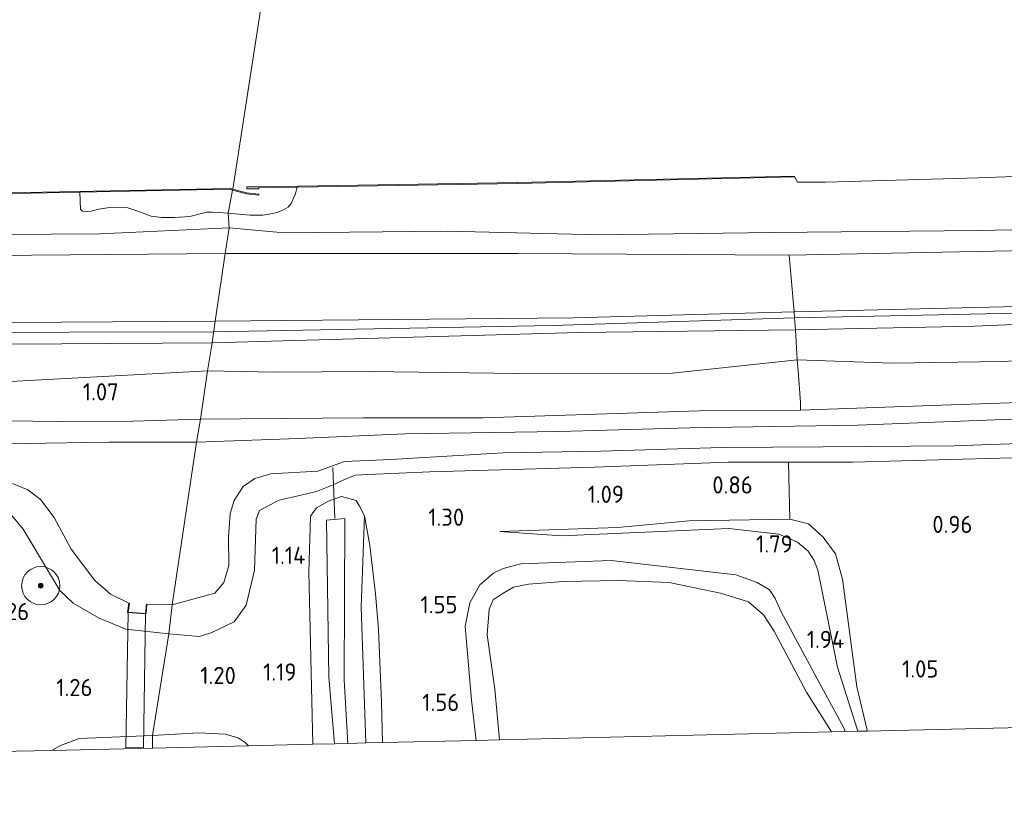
# Model space of a CAD drawing. Extents: x 126429 to 133038, y 413091 to 414846.
# Tile 206 of 256: x 130891 to 130994, y 413091 to 413173. Entities that reach past the tile are written whole.
import ezdxf
from ezdxf.enums import TextEntityAlignment as Align
from ezdxf.lldxf.tags import DXFTag

# ---------------------------------------------------------------- set-up
doc = ezdxf.new("R2010")
doc.units = 0
for name, color, linetype, lineweight in [('B-ME-GR-BOOM-S', 90, 'Continuous', 25), ('B-ME-GR-GRAS-GV', 60, 'Continuous', 13), ('B-ME-GR-MOERAS-GV', 120, 'Continuous', 13), ('B-ME-GW-OPHOGING_KRUIN-G', 90, 'Continuous', 18), ('B-ME-GW-TALUD_KRUIN-G', 90, 'Continuous', 18), ('B-ME-GW-TALUD_TEEN-G', 90, 'Continuous', 18), ('B-ME-IE-TERREINAFSCHEIDING_DOORGANG-G', 210, 'Continuous', 18), ('B-ME-IE-TERREINAFSCHEIDING_KUNSTMATIG_HEKWERK-G', 20, 'IE-TERREINAFSCHEIDING-KUNSTMATIG', 18), ('B-ME-IE-TERREINAFSCHEIDING_KUNSTMATIG_MUUR-GV', 90, 'Continuous', 18), ('B-ME-KG-GRENS_OPNAME-G', 210, 'KG-OPNAME', 18), ('B-ME-KW-KUNSTWERK_DUIKER-G', 170, 'Continuous', 18), ('B-ME-KW-KUNSTWERK_DUIKER-GV', 170, 'Continuous', 18), ('B-ME-OB-BESCHOEIING-GV', 7, 'Continuous', 18), ('B-ME-OB-OEVERVOORZIENING-G', 7, 'Continuous', 18), ('B-ME-OG-HOOGTEPUNT-S', 7, 'Continuous', 25), ('B-ME-OG-TERREIN-GV', 7, 'Continuous', 18), ('B-ME-OG-WATER_KANAAL-GV', 120, 'Continuous', 18), ('B-ME-OG-WATER_POEL-GV', 7, 'Continuous', 18), ('B-ME-OG-WATER_SLOOT-G', 120, 'Continuous', 18), ('B-ME-OG-WATER_SLOOT-GV', 120, 'Continuous', 18)]:
    doc.layers.add(name, color=color, linetype=linetype, lineweight=lineweight)
doc.styles.add('NLCS-ISO-ANNOTATIVE-T18', font='NLCS-ISO.ttf', dxfattribs={"height": 1.8})
doc.styles.get("Standard").update_dxf_attribs({"font": 'arial.ttf'})
doc.linetypes.add('IE-TERREINAFSCHEIDING-KUNSTMATIG', pattern='A,4,[82,NLCS.SHX,S=0.75,R=90,X=0,Y=0],4,-2', length=10)
tags = doc.linetypes.add('KG-OPNAME', pattern='A,5.5,-2,["O",Standard,S=1.8,R=0,X=-0.5,Y=-0.9],-2,5.5,-2,[5,NLCS.SHX,S=0.75,R=0,X=0,Y=0],-2', length=19).pattern_tags.tags
tags[6] = DXFTag(74, 10)

# ---------------------------------------------------------------- blocks, each defined once
blk = doc.blocks.new('SAL-HOOGTELABEL-SO')
at = {"color": 0, "linetype": 'ByBlock', "lineweight": -2, "style": 'NLCS-ISO-ANNOTATIVE-T18'}
blk.add_attdef('HOOGTE', text='', height=1.8, dxfattribs=at).set_placement((2.79, 0), align=Align.RIGHT)
blk = doc.blocks.new('SGR-BOOM_01-SO')
at = {"linetype": 'ByBlock', "lineweight": 18}
h = blk.add_hatch(color=0, dxfattribs=at)
h.dxf.hatch_style = 1
edge = h.paths.add_edge_path()
edge.add_arc((0, 0), 0.25, 0, 360)
at = {"color": 0, "linetype": 'ByBlock', "lineweight": 18}
for radius in [2, 0.25]:
    blk.add_circle((0, 0), radius, dxfattribs=at)

msp = doc.modelspace()

# ---------------------------------------------------------------- linework, layer by layer
at = {"layer": 'B-ME-GR-GRAS-GV'}
for points in [[(131146.681, 413154.739, 1.364), (131122.558, 413153.716, 1.36), (131098.514, 413152.661, 1.361), (131074.47, 413151.606, 1.362), (131054.411, 413150.802, 1.362), (131034.352, 413149.998, 1.362), (131002.16, 413148.893, 1.362), (130971.877, 413148.313, 1.021), (130943.52, 413148.482, 1.211), (130912.907, 413148.481, 1.02), (130913.342, 413151.171, 0.7), (130919.071, 413150.646, 0.7), (130936.204, 413150.813, 0.7), (130951.982, 413150.441, 0.7), (130970.155, 413150.683, 0.7), (130991.682, 413150.895, 0.7), (131014.252, 413151.353, 0.7), (131039.673, 413152.418, 0.7), (131059.776, 413153.474, 0.7), (131081.77, 413154.306, 0.7), (131091.707, 413155.625, 0.7), (131114.481, 413156.508, 0.7), (131129.475, 413156.847, 0.7)], [(131131.009, 413147.896, 2.377), (131110.464, 413146.982, 2.431), (131089.463, 413146.163, 2.427), (131068.461, 413145.344, 2.422), (131031.986, 413143.949, 2.674), (130997.215, 413142.989, 2.371), (130972.386, 413142.377, 2.456), (130971.877, 413148.313, 1.021), (131002.16, 413148.893, 1.362), (131034.352, 413149.998, 1.362), (131054.411, 413150.802, 1.362), (131074.47, 413151.606, 1.362), (131098.514, 413152.661, 1.361), (131122.558, 413153.716, 1.36), (131146.681, 413154.739, 1.364)], [(130725.646, 413149.112, 0.983), (130751.01, 413148.705, 0.984), (130773.159, 413148.531, 0.986), (130795.308, 413148.357, 0.988), (130815.342, 413148.261, 1), (130825.767, 413148.211, 1.006), (130835.376, 413148.165, 1.012), (130872.389, 413148.154, 0.962), (130892.648, 413148.317, 1.141), (130912.907, 413148.481, 1.02), (130911.866, 413141.413, 2.348), (130890.425, 413141.278, 2.436), (130868.985, 413141.144, 2.524), (130846.459, 413141.19, 2.513), (130823.934, 413141.237, 2.502), (130785.679, 413141.018, 2.444), (130763.407, 413141.379, 2.433), (130741.135, 413141.741, 2.422)], [(131147.472, 413146.912, 2.211), (131112.313, 413145.211, 2.374), (131089.713, 413144.298, 2.389), (131067.113, 413143.384, 2.405), (131029.043, 413142.449, 2.614), (130991.246, 413140.909, 2.21), (130972.551, 413140.508, 2.394), (130972.4414, 413141.7492, 2.4352), (130972.386, 413142.377, 2.456), (130997.215, 413142.989, 2.371), (131031.986, 413143.949, 2.674), (131068.461, 413145.344, 2.422), (131089.463, 413146.163, 2.427), (131110.464, 413146.982, 2.431), (131131.009, 413147.896, 2.377)], [(131130.767, 413142.82, 1.267), (131112.711, 413141.984, 1.279), (131087.528, 413140.898, 1.242), (131070.203, 413140.278, 1.292), (131051.706, 413139.418, 1.142), (131034.704, 413138.997, 1.154), (131014.69, 413138.071, 1.192), (131004.955, 413137.718, 1.167), (130994.07, 413137.192, 1.2), (130982.632, 413137.016, 1.262), (130972.728, 413137.376, 1.212), (130972.551, 413140.508, 2.394), (130991.246, 413140.909, 2.21), (131029.043, 413142.449, 2.614), (131067.113, 413143.384, 2.405), (131089.713, 413144.298, 2.389), (131112.313, 413145.211, 2.374), (131147.472, 413146.912, 2.211)], [(131126.853, 413138.167, 1.051), (131109.746, 413137.418, 1.076), (131087.852, 413136.265, 1.089), (131070.44, 413135.68, 1.164), (131052.487, 413134.865, 0.951), (131032.608, 413134.17, 0.989), (131010.078, 413133.221, 0.789), (131003.025, 413133.171, 0.926), (130986.799, 413132.591, 0.889), (130973.07, 413132.106, 0.926), (130973.053, 413132.919, 0.926), (130972.803, 413136.248, 1.212), (130972.728, 413137.376, 1.212), (130982.632, 413137.016, 1.262), (130994.07, 413137.192, 1.2), (131004.955, 413137.718, 1.167), (131014.69, 413138.071, 1.192), (131034.704, 413138.997, 1.154), (131051.706, 413139.418, 1.142), (131070.203, 413140.278, 1.292), (131087.528, 413140.898, 1.242), (131112.711, 413141.984, 1.279), (131130.767, 413142.82, 1.267)], [(130741.135, 413141.741, 2.422), (130763.407, 413141.379, 2.433), (130785.679, 413141.018, 2.444), (130823.934, 413141.237, 2.502), (130846.459, 413141.19, 2.513), (130868.985, 413141.144, 2.524), (130890.425, 413141.278, 2.436), (130911.866, 413141.413, 2.348), (130911.534, 413139.157, 2.313), (130885.32, 413138.978, 2.432), (130859.107, 413138.799, 2.552), (130837.706, 413138.829, 2.559), (130816.305, 413138.86, 2.566), (130792.647, 413139.193, 2.567), (130768.989, 413139.527, 2.568), (130746.283, 413139.767, 2.576), (130723.577, 413140.007, 2.584)], [(130723.577, 413140.007, 2.584), (130746.283, 413139.767, 2.576), (130768.989, 413139.527, 2.568), (130792.647, 413139.193, 2.567), (130816.305, 413138.86, 2.566), (130837.706, 413138.829, 2.559), (130859.107, 413138.799, 2.552), (130885.32, 413138.978, 2.432), (130911.534, 413139.157, 2.313), (130911.061, 413136.218, 1.262), (130887.222, 413134.943, 0.787), (130862.88, 413135.067, 1.087), (130838.631, 413135.038, 1.053), (130813.896, 413135.255, 1.02), (130802.353, 413135.656, 1.17), (130784.885, 413135.781, 1.182), (130767.731, 413135.547, 1.082), (130753.117, 413135.968, 1.132), (130734.912, 413136.503, 1.17)], [(130887.222, 413134.943, 0.787), (130911.061, 413136.218, 1.262), (130910.317, 413131.159, 0.926), (130903.25, 413130.961, 0.789), (130895.432, 413130.912, 0.826), (130881.957, 413131.087, 0.851)], [(131005.954, 413131.493, -0.188), (130994.286, 413131.15, -0.188), (130979.041, 413130.532, -0.188), (130961.474, 413130.27, -0.188), (130947.842, 413129.889, -0.188), (130931.714, 413129.638, -0.188), (130920.534, 413129.162, -0.188), (130909.903, 413128.78, -0.188), (130910.317, 413131.159, 0.926), (130927.335, 413131.327, 0.764), (130939.888, 413131.302, 0.826), (130962.518, 413132.045, 0.901), (130973.07, 413132.106, 0.926), (130986.799, 413132.591, 0.889), (131003.025, 413133.171, 0.926)], [(130881.957, 413131.087, 0.851), (130895.432, 413130.912, 0.826), (130903.25, 413130.961, 0.789), (130910.317, 413131.159, 0.926), (130909.903, 413128.78, -0.188), (130900.739, 413128.763, -0.188), (130892.007, 413128.614, -0.188), (130875.426, 413128.656, -0.188)], [(131009.281, 413127.516, 0.989), (130978.547, 413126.671, 0.976), (130971.811, 413126.676, 0.905), (130965.492, 413126.681, 0.839), (130951.528, 413126.168, 0.939), (130934.299, 413125.672, 0.964), (130927.822, 413125.384, 0.891), (130926.511, 413125.326, 0.876), (130925.305, 413124.831, 0.814), (130924.201, 413124.3, 0.751), (130922.467, 413123.609, 0.739), (130920.692, 413123.18, 0.889), (130918.55, 413122.688, 0.814), (130917.342, 413122.079, 0.839), (130916.49, 413121.613, 0.864), (130916.134, 413120.706, 0.864), (130915.971, 413115.391, 0.951), (130915.104, 413111.718, 0.964), (130913.844, 413109.98, 1.064), (130911.521, 413108.864, 1.139), (130910.214, 413108.462, 1.101), (130907.023, 413108.74, 1.014), (130907.379, 413111.77, -0.188), (130911.814, 413112.968, -0.188), (130912.767, 413114.105, -0.188), (130913.297, 413115.889, -0.188), (130913.263, 413118.845, -0.188), (130913.439, 413121.307, -0.188), (130913.859, 413122.67, -0.188), (130914.806, 413124.116, -0.188), (130916.007, 413124.976, -0.188), (130917.68, 413125.441, -0.188), (130922.603, 413125.74, -0.188), (130925.369, 413126.759, -0.188), (130930.223, 413126.968, -0.188), (130941.987, 413127.641, -0.188), (130952.204, 413127.824, -0.188), (130964.82, 413128.198, -0.188), (130975.446, 413128.294, -0.188), (130989.13, 413128.389, -0.188), (130997.842, 413128.698, -0.188)], [(130890.664, 413124.458, -0.188), (130892.286, 413123.794, -0.188), (130893.605, 413122.758, -0.188), (130895.013, 413120.887, -0.188), (130896.822, 413117.595, -0.188), (130899.281, 413114.304, -0.188), (130900.925, 413112.886, -0.188), (130902.838, 413111.92, -0.188), (130902.699, 413110.964, 0.376), (130904.636, 413110.82, 0.301), (130904.731, 413111.811, -0.188), (130907.379, 413111.77, -0.188), (130907.023, 413108.74, 1.014), (130902.523, 413109.21, 1.014), (130899.722, 413110.383, 1.026), (130897.03, 413111.92, 1.051), (130895.614, 413113.277, 1.101), (130894.658, 413114.913, 1.076), (130891.776, 413119.671, 1.089), (130890.6, 413121.116, 1.089)], [(130890.6, 413121.116, 1.089), (130891.776, 413119.671, 1.089), (130894.658, 413114.913, 1.076), (130895.614, 413113.277, 1.101), (130897.03, 413111.92, 1.051), (130899.722, 413110.383, 1.026), (130902.523, 413109.21, 1.014), (130907.023, 413108.74, 1.014), (130905.317, 413098.097, 1.126), (130897.654, 413097.782, 1.276), (130895.68, 413097.06, 1.264), (130894.785, 413096.548, 1.239), (130889.156, 413096.417, 1.236)]]:
    msp.add_polyline3d(points, dxfattribs=at)
for points in [[(130913.342, 413151.171, 0.7), (130912.907, 413148.481, 1.02), (130892.648, 413148.317, 1.141), (130872.389, 413148.154, 0.962), (130835.376, 413148.165, 1.012), (130825.767, 413148.211, 1.006), (130815.342, 413148.261, 1), (130818.621, 413149.92, 0.7), (130820.349, 413150.213, 0.7), (130828.729, 413150.447, 0.7), (130848.841, 413150.602, 0.7), (130872.409, 413149.926, 0.7), (130884.412, 413150.458, 0.7), (130899.831, 413150.537, 0.7)], [(130949.31, 413141.773, 2.371), (130911.866, 413141.413, 2.348), (130912.907, 413148.481, 1.02), (130943.52, 413148.482, 1.211), (130971.877, 413148.313, 1.021), (130972.386, 413142.377, 2.456)], [(130949.936, 413140.215, 2.277), (130911.534, 413139.157, 2.313), (130911.866, 413141.413, 2.348), (130949.31, 413141.773, 2.371), (130972.386, 413142.377, 2.456), (130972.4414, 413141.7492, 2.4352), (130972.551, 413140.508, 2.394)], [(130972.728, 413137.376, 1.212), (130959.675, 413135.97, 0.962), (130943.609, 413135.947, 1.012), (130927.917, 413136.157, 1.112), (130918.021, 413136.071, 1.1), (130911.061, 413136.218, 1.262), (130911.534, 413139.157, 2.313), (130949.936, 413140.215, 2.277), (130972.551, 413140.508, 2.394)], [(130972.803, 413136.248, 1.212), (130973.053, 413132.919, 0.926), (130973.07, 413132.106, 0.926), (130962.518, 413132.045, 0.901), (130939.888, 413131.302, 0.826), (130927.335, 413131.327, 0.764), (130910.317, 413131.159, 0.926), (130911.061, 413136.218, 1.262), (130918.021, 413136.071, 1.1), (130927.917, 413136.157, 1.112), (130943.609, 413135.947, 1.012), (130959.675, 413135.97, 0.962), (130972.728, 413137.376, 1.212)], [(130971.811, 413126.676, 0.905), (130971.95, 413120.726, 0.976), (130961.414, 413120.559, 1.064), (130953.94, 413119.854, 1.101), (130941.608, 413119.419, 1.251), (130948.083, 413118.964, 1.526), (130965.578, 413119.73, 1.814), (130970.807, 413119.157, 1.901), (130972.745, 413118.305, 1.914), (130973.872, 413117.375, 1.951), (130974.484, 413116.395, 1.889), (130974.891, 413115.373, 1.926), (130976.935, 413105.231, 2.001), (130979.044, 413098.547, 1.93), (130977.722, 413098.515, 1.939), (130977.59, 413098.921, 1.926), (130975.26, 413103.18, 1.939), (130971.057, 413111.04, 2.039), (130970.417, 413112.43, 1.976), (130969.815, 413113.33, 1.939), (130968.537, 413114.103, 1.839), (130966.313, 413114.902, 1.864), (130953.281, 413116.395, 1.651), (130943.826, 413116.04, 1.526), (130941.982, 413115.578, 1.539), (130940.947, 413115.081, 1.526), (130939.535, 413113.836, 1.489), (130938.502, 413111.981, 1.501), (130937.985, 413109.524, 1.589), (130938.663, 413101.81, 1.664), (130939.158, 413097.597, 1.62), (130929.37, 413097.364, 1.833), (130929.256, 413101.592, 1.864), (130928.953, 413109.231, 1.714), (130928.634, 413112.899, 1.276), (130928.016, 413117.953, 0.964), (130927.46, 413121.054, 1.064), (130926.94, 413122.078, 0.939), (130926.595, 413122.677, 0.889), (130925.061, 413123.1, 0.826), (130923.695, 413122.585, 0.739), (130922.44, 413121.897, 0.826), (130921.834, 413121.039, 0.914), (130921.663, 413115.211, 1.026), (130922.079, 413097.19, 1.063), (130915.333, 413097.03, 1.077), (130915.006, 413097.375, 1.101), (130914.26, 413097.866, 1.026), (130912.896, 413098.229, 0.976), (130910.103, 413098.387, 1.076), (130905.317, 413098.097, 1.126), (130907.023, 413108.74, 1.014), (130910.214, 413108.462, 1.101), (130911.521, 413108.864, 1.139), (130913.844, 413109.98, 1.064), (130915.104, 413111.718, 0.964), (130915.971, 413115.391, 0.951), (130916.134, 413120.706, 0.864), (130916.49, 413121.613, 0.864), (130917.342, 413122.079, 0.839), (130918.55, 413122.688, 0.814), (130920.692, 413123.18, 0.889), (130922.467, 413123.609, 0.739), (130924.201, 413124.3, 0.751), (130925.305, 413124.831, 0.814), (130926.511, 413125.326, 0.876), (130927.822, 413125.384, 0.891), (130934.299, 413125.672, 0.964), (130951.528, 413126.168, 0.939), (130965.492, 413126.681, 0.839)], [(130927.46, 413121.054, 1.064), (130927.125, 413111.517, 0.746), (130927.615, 413097.322, 0.794), (130925.742, 413097.278, -0.362), (130925.356, 413103.935, -0.362), (130925.436, 413120.789, -0.362), (130923.516, 413120.602, -0.362), (130923.751, 413104.211, -0.362), (130924.323, 413097.247, -0.362), (130922.079, 413097.19, 1.063), (130921.663, 413115.211, 1.026), (130921.834, 413121.039, 0.914), (130922.44, 413121.897, 0.826), (130923.695, 413122.585, 0.739), (130925.061, 413123.1, 0.826), (130926.595, 413122.677, 0.889), (130926.94, 413122.078, 0.939)], [(130929.37, 413097.364, 1.833), (130927.615, 413097.322, 0.794), (130927.125, 413111.517, 0.746), (130927.46, 413121.054, 1.064), (130928.016, 413117.953, 0.964), (130928.634, 413112.899, 1.276), (130928.953, 413109.231, 1.714), (130929.256, 413101.592, 1.864)], [(130973.882, 413120.239, 0.926), (130975.435, 413118.834, 0.989), (130976.721, 413117.102, 0.951), (130977.466, 413114.432, 0.951), (130978.968, 413103.179, 1.114), (130980.028, 413098.678, 1.164), (130980.045, 413098.571, 1.162), (130979.044, 413098.547, 1.93), (130976.935, 413105.231, 2.001), (130974.891, 413115.373, 1.926), (130974.484, 413116.395, 1.889), (130973.872, 413117.375, 1.951), (130972.745, 413118.305, 1.914), (130970.807, 413119.157, 1.901), (130965.578, 413119.73, 1.814), (130948.083, 413118.964, 1.526), (130941.608, 413119.419, 1.251), (130953.94, 413119.854, 1.101), (130961.414, 413120.559, 1.064), (130971.95, 413120.726, 0.976)], [(130966.313, 413114.902, 1.864), (130968.537, 413114.103, 1.839), (130969.815, 413113.33, 1.939), (130970.417, 413112.43, 1.976), (130971.057, 413111.04, 2.039), (130975.26, 413103.18, 1.939), (130977.59, 413098.921, 1.926), (130977.722, 413098.515, 1.939), (130976.289, 413098.481, 0.576), (130973.687, 413102.622, 0.576), (130970.306, 413109.009, 0.576), (130969.18, 413110.704, 0.576), (130967.615, 413112.075, 0.576), (130964.708, 413112.999, 0.576), (130959.316, 413114.087, 0.576), (130954.059, 413114.306, 0.576), (130948.248, 413114.203, 0.576), (130944.638, 413113.939, 0.576), (130943.07, 413113.61, 0.576), (130941.872, 413112.921, 0.576), (130940.937, 413112.274, 0.576), (130940.5, 413111.299, 0.576), (130940.31, 413108.632, 0.576), (130941.089, 413102.948, 0.576), (130941.581, 413097.655, 0.576), (130939.158, 413097.597, 1.62), (130938.663, 413101.81, 1.664), (130937.985, 413109.524, 1.589), (130938.502, 413111.981, 1.501), (130939.535, 413113.836, 1.489), (130940.947, 413115.081, 1.526), (130941.982, 413115.578, 1.539), (130943.826, 413116.04, 1.526), (130953.281, 413116.395, 1.651)], [(130915.333, 413097.03, 1.077), (130905.294, 413096.792, 0.818), (130905.317, 413098.097, 1.126), (130910.103, 413098.387, 1.076), (130912.896, 413098.229, 0.976), (130914.26, 413097.866, 1.026), (130915.006, 413097.375, 1.101)], [(130905.294, 413096.792, 0.818), (130894.785, 413096.548, 1.239), (130895.68, 413097.06, 1.264), (130897.654, 413097.782, 1.276), (130905.317, 413098.097, 1.126)]]:
    msp.add_polyline3d(points, close=True, dxfattribs=at)
at = {"layer": 'B-ME-GR-MOERAS-GV'}
for points in [[(131014.252, 413151.353, 0.7), (130991.682, 413150.895, 0.7), (130970.155, 413150.683, 0.7), (130951.982, 413150.441, 0.7), (130936.204, 413150.813, 0.7), (130919.071, 413150.646, 0.7), (130913.342, 413151.171, 0.7), (130913.2104, 413152.709, 0.7397), (130915.5156, 413152.4934, 0.7397), (130916.8591, 413152.5142, 0.7397), (130917.6762, 413152.6276, 0.7397), (130918.3578, 413152.766, 0.7397), (130919.0118, 413153.0409, 0.7397), (130919.4777, 413153.3493, 0.7397), (130919.7936, 413153.7057, 0.7397), (130920.0606, 413154.2744, 0.7397), (130920.241, 413154.6484, 0.7397), (130920.3305, 413155.0089, 0.7397), (130920.4274, 413155.4283, 0.7243), (130943.483, 413155.799, 0.703), (130969.654, 413156.424, 0.708), (130972.386, 413156.489, 0.724), (130972.383, 413156.589, 0.7), (130972.755, 413155.9297, 0.7), (130975.664, 413155.963, 0.7), (130991.683, 413156.386, 0.7), (131010.251, 413157.101, 0.7)], [(130865.196, 413154.255, 0.741), (130897.7131, 413154.8929, 0.7397), (130897.7791, 413153.1339, 0.7397), (130897.9789, 413152.919, 0.7397), (130898.2343, 413152.8539, 0.7397), (130898.8917, 413152.9023, 0.7397), (130899.7034, 413153.1365, 0.7397), (130900.8234, 413153.3123, 0.7397), (130902.7241, 413153.2625, 0.7397), (130903.6766, 413152.9433, 0.7397), (130905.168, 413152.3803, 0.7397), (130906.2903, 413152.2693, 0.7397), (130907.5953, 413152.2455, 0.7397), (130909.2122, 413152.3594, 0.7397), (130910.4177, 413152.6694, 0.7397), (130910.9938, 413152.8098, 0.7397), (130911.5824, 413152.8142, 0.7397), (130912.1929, 413152.7729, 0.7397), (130913.2104, 413152.709, 0.7397), (130913.342, 413151.171, 0.7), (130899.831, 413150.537, 0.7), (130884.412, 413150.458, 0.7)]]:
    msp.add_polyline3d(points, dxfattribs=at)
at = {"layer": 'B-ME-GW-OPHOGING_KRUIN-G'}
for points in [[(131282.041, 413155.093, 2.51), (131238.463, 413152.31, 2.329), (131213.871, 413150.909, 2.355), (131189.278, 413149.509, 2.381), (131146.405, 413147.704, 2.276), (131123.843, 413146.683, 2.359), (131101.281, 413145.662, 2.442), (131057.757, 413143.883, 2.57), (131014.097, 413142.64, 2.478), (130972.4414, 413141.7492, 2.4352), (130972.432, 413141.749, 2.466), (130947.129, 413140.953, 2.352), (130911.699, 413140.284, 2.363)], [(130538.366, 413146.176, 2.63), (130563.113, 413144.781, 2.462), (130604.326, 413143.82, 2.468), (130637.091, 413143.119, 2.472), (130667.783, 413142.273, 2.475), (130698.475, 413141.427, 2.478), (130722.477, 413141.13, 2.489), (130746.479, 413140.833, 2.5), (130774.503, 413140.53, 2.544), (130802.527, 413140.227, 2.588), (130826.859, 413140.191, 2.604), (130851.192, 413140.155, 2.62), (130881.445, 413140.22, 2.491), (130911.699, 413140.284, 2.363)]]:
    msp.add_polyline3d(points, dxfattribs=at)
at = {"layer": 'B-ME-GW-TALUD_KRUIN-G'}
for points in [[(130911.866, 413141.413, 2.348), (130949.31, 413141.773, 2.371), (130972.386, 413142.377, 2.456), (130997.215, 413142.989, 2.371), (131031.986, 413143.949, 2.674), (131068.461, 413145.344, 2.422), (131089.463, 413146.163, 2.427), (131110.464, 413146.982, 2.431), (131131.009, 413147.896, 2.377), (131151.554, 413148.811, 2.324), (131191.179, 413150.573, 2.393), (131212.026, 413151.841, 2.31), (131232.873, 413153.109, 2.227), (131257.538, 413154.704, 2.299), (131282.204, 413156.3, 2.37)], [(130911.534, 413139.157, 2.313), (130949.936, 413140.215, 2.277), (130972.551, 413140.508, 2.394), (130991.246, 413140.909, 2.21), (131029.043, 413142.449, 2.614), (131067.113, 413143.384, 2.405), (131089.713, 413144.298, 2.389), (131112.313, 413145.211, 2.374), (131147.472, 413146.912, 2.211), (131168.222, 413147.736, 2.271), (131188.972, 413148.56, 2.331), (131226.877, 413150.731, 2.313), (131254.387, 413152.376, 2.374), (131281.897, 413154.02, 2.435)], [(130538.428, 413147.124, 2.335), (130577.851, 413145.402, 2.488), (130604.312, 413145.071, 2.454), (130643.757, 413143.79, 2.42), (130668.018, 413143.139, 2.421), (130692.279, 413142.489, 2.422), (130716.707, 413142.115, 2.422), (130741.135, 413141.741, 2.422), (130763.407, 413141.379, 2.433), (130785.679, 413141.018, 2.444), (130823.934, 413141.237, 2.502), (130846.459, 413141.19, 2.513), (130868.985, 413141.144, 2.524), (130890.425, 413141.278, 2.436), (130911.866, 413141.413, 2.348)], [(130538.298, 413145.128, 2.37), (130558.358, 413144.33, 2.584), (130578.475, 413143.418, 2.561), (130604.343, 413142.342, 2.344), (130642.693, 413141.614, 2.41), (130663.048, 413141.088, 2.424), (130683.404, 413140.562, 2.438), (130703.49, 413140.284, 2.511), (130723.577, 413140.007, 2.584), (130746.283, 413139.767, 2.576), (130768.989, 413139.527, 2.568), (130792.647, 413139.193, 2.567), (130816.305, 413138.86, 2.566), (130837.706, 413138.829, 2.559), (130859.107, 413138.799, 2.552), (130885.32, 413138.978, 2.432), (130911.534, 413139.157, 2.313)], [(130920.692, 413123.18, 0.889), (130918.55, 413122.688, 0.814), (130917.342, 413122.079, 0.839), (130916.49, 413121.613, 0.864), (130916.134, 413120.706, 0.864), (130915.971, 413115.391, 0.951), (130915.104, 413111.718, 0.964), (130913.844, 413109.98, 1.064), (130911.521, 413108.864, 1.139), (130910.214, 413108.462, 1.101), (130907.023, 413108.74, 1.014)], [(130907.023, 413108.74, 1.014), (130902.523, 413109.21, 1.014), (130899.722, 413110.383, 1.026), (130897.03, 413111.92, 1.051), (130895.614, 413113.277, 1.101), (130894.658, 413114.913, 1.076), (130891.776, 413119.671, 1.089), (130890.6, 413121.116, 1.089), (130889.15, 413121.777, 1.101), (130886.258, 413122.199, 1.164), (130883.026, 413122.033, 1.114), (130881.041, 413121.333, 1.176), (130879.983, 413120.825, 1.126), (130879.094, 413120.142, 1.051), (130877.998, 413118.71, 1.001), (130871.289, 413110.701, 1.051)], [(130927.46, 413121.054, 1.064), (130928.016, 413117.953, 0.964), (130928.634, 413112.899, 1.276), (130928.953, 413109.231, 1.714), (130929.256, 413101.592, 1.864), (130929.37, 413097.364, 1.833)], [(130941.608, 413119.419, 1.251), (130948.083, 413118.964, 1.526), (130965.578, 413119.73, 1.814), (130970.807, 413119.157, 1.901), (130972.745, 413118.305, 1.914), (130973.872, 413117.375, 1.951), (130974.484, 413116.395, 1.889), (130974.891, 413115.373, 1.926), (130976.935, 413105.231, 2.001), (130979.044, 413098.547, 1.93)], [(130939.158, 413097.597, 1.62), (130938.663, 413101.81, 1.664), (130937.985, 413109.524, 1.589), (130938.502, 413111.981, 1.501), (130939.535, 413113.836, 1.489), (130940.947, 413115.081, 1.526), (130941.982, 413115.578, 1.539), (130943.826, 413116.04, 1.526), (130953.281, 413116.395, 1.651), (130966.313, 413114.902, 1.864), (130968.537, 413114.103, 1.839), (130969.815, 413113.33, 1.939), (130970.417, 413112.43, 1.976), (130971.057, 413111.04, 2.039), (130975.26, 413103.18, 1.939), (130977.59, 413098.921, 1.926), (130977.722, 413098.515, 1.939)]]:
    msp.add_polyline3d(points, dxfattribs=at)
at = {"layer": 'B-ME-GW-TALUD_TEEN-G'}
for points in [[(130913.342, 413151.171, 0.7), (130919.071, 413150.646, 0.7), (130936.204, 413150.813, 0.7), (130951.982, 413150.441, 0.7), (130970.155, 413150.683, 0.7), (130991.682, 413150.895, 0.7), (131014.252, 413151.353, 0.7), (131039.673, 413152.418, 0.7), (131059.776, 413153.474, 0.7), (131081.77, 413154.306, 0.7), (131091.707, 413155.625, 0.7), (131114.481, 413156.508, 0.7), (131129.475, 413156.847, 0.7), (131146.647, 413157.066, 0.7), (131162.801, 413158.325, 0.7), (131171.267, 413157.869, 0.7), (131173.84, 413158.142, 0.7), (131175.966, 413158.958, 0.7), (131185.958, 413159.502, 0.7), (131207.07, 413160.61, 0.7), (131211.693, 413161.402, 0.7), (131222.121, 413161.513, 0.7), (131252.261, 413162.235, 0.7), (131283.201, 413163.706, 0.7)], [(130913.342, 413151.171, 0.7), (130899.831, 413150.537, 0.7), (130884.412, 413150.458, 0.7), (130872.409, 413149.926, 0.7), (130848.841, 413150.602, 0.7), (130828.729, 413150.447, 0.7), (130820.349, 413150.213, 0.7), (130818.621, 413149.92, 0.7), (130815.342, 413148.261, 1)], [(131130.767, 413142.82, 1.267), (131112.711, 413141.984, 1.279), (131087.528, 413140.898, 1.242), (131070.203, 413140.278, 1.292), (131051.706, 413139.418, 1.142), (131034.704, 413138.997, 1.154), (131014.69, 413138.071, 1.192), (131004.955, 413137.718, 1.167), (130994.07, 413137.192, 1.2), (130982.632, 413137.016, 1.262), (130972.728, 413137.376, 1.212), (130959.675, 413135.97, 0.962), (130943.609, 413135.947, 1.012), (130927.917, 413136.157, 1.112), (130918.021, 413136.071, 1.1), (130911.061, 413136.218, 1.262)], [(130813.896, 413135.255, 1.02), (130838.631, 413135.038, 1.053), (130862.88, 413135.067, 1.087), (130887.222, 413134.943, 0.787), (130911.061, 413136.218, 1.262)], [(130980.045, 413098.571, 1.162), (130980.028, 413098.678, 1.164), (130978.968, 413103.179, 1.114), (130977.466, 413114.432, 0.951), (130976.721, 413117.102, 0.951), (130975.435, 413118.834, 0.989), (130973.882, 413120.239, 0.926), (130971.95, 413120.726, 0.976), (130961.414, 413120.559, 1.064), (130953.94, 413119.854, 1.101), (130941.608, 413119.419, 1.251)]]:
    msp.add_polyline3d(points, dxfattribs=at)
at = {"layer": 'B-ME-IE-TERREINAFSCHEIDING_DOORGANG-G'}
msp.add_polyline3d([(130973.053, 413132.919, 0.926), (130972.803, 413136.248, 1.212)], dxfattribs=at)
at = {"layer": 'B-ME-IE-TERREINAFSCHEIDING_KUNSTMATIG_HEKWERK-G'}
for points in [[(131282.763, 413160.455, 1.565), (131251.183, 413158.938, 1.565), (131213.527, 413157.64, 1.563), (131176.944, 413156.093, 1.509), (131175.966, 413158.958, 0.7), (131174.949, 413161.603, 0.7), (131171.861, 413161.566, 0.7), (131171.267, 413157.869, 0.7), (131170.805, 413155.762, 1.368), (131146.681, 413154.739, 1.364), (131122.558, 413153.716, 1.36), (131098.514, 413152.661, 1.361), (131074.47, 413151.606, 1.362), (131054.411, 413150.802, 1.362), (131034.352, 413149.998, 1.362), (131002.16, 413148.893, 1.362), (130971.877, 413148.313, 1.021), (130943.52, 413148.482, 1.211), (130912.907, 413148.481, 1.02)], [(130912.907, 413148.481, 1.02), (130892.648, 413148.317, 1.141), (130872.389, 413148.154, 0.962), (130835.376, 413148.165, 1.012), (130825.767, 413148.211, 1.006), (130815.342, 413148.261, 1)], [(130972.803, 413136.248, 1.212), (130972.728, 413137.376, 1.212), (130972.551, 413140.508, 2.394), (130972.4414, 413141.7492, 2.4352), (130972.386, 413142.377, 2.456), (130971.877, 413148.313, 1.021)], [(130973.07, 413132.106, 0.926), (130973.053, 413132.919, 0.926)]]:
    msp.add_polyline3d(points, dxfattribs=at)
at = {"layer": 'B-ME-IE-TERREINAFSCHEIDING_KUNSTMATIG_MUUR-GV'}
msp.add_polyline3d([(130902.756, 413111.01, -0.188), (130904.591, 413110.873, -0.188), (130904.681, 413111.816, -0.188), (130904.731, 413111.811, -0.188), (130904.636, 413110.82, 0.301), (130902.699, 413110.964, 0.376), (130902.838, 413111.92, -0.188), (130902.887, 413111.913, -0.188)], close=True, dxfattribs=at)
at = {"layer": 'B-ME-KG-GRENS_OPNAME-G'}
for points in [[(130905.294, 413096.792, 0.818), (130915.333, 413097.03, 1.077), (130922.079, 413097.19, 1.063), (130924.323, 413097.247, -0.362), (130925.742, 413097.278, -0.362), (130927.615, 413097.322, 0.794), (130929.37, 413097.364, 1.833), (130939.158, 413097.597, 1.62), (130941.581, 413097.655, 0.576), (130976.289, 413098.481, 0.576), (130977.722, 413098.515, 1.939), (130979.044, 413098.547, 1.93), (130980.045, 413098.571, 1.162), (130999.133, 413099.025, 0.932), (131060.675, 413100.49, 1.262), (131175.418, 413106.397, 1.207), (131177.149, 413106.482, 0.805), (131178.897, 413106.571, 0.062), (131180.322, 413106.644, 0.062), (131181.708, 413106.715, 0.922), (131184.181, 413106.842, 1.366), (131248.331, 413110.142, 1.412), (131276.18, 413111.574, 1.154)], [(130533.239, 413094.417, 1.587), (130533.836, 413094.395, 1.587), (130537.169, 413094.275, 0.749), (130638.611, 413090.597, 0.759), (130835.668, 413095.175, 1.049), (130841.629, 413095.313, 1.726), (130850.907, 413095.529, 1.551), (130854.632, 413095.615, 1.613), (130857.064, 413095.672, 1.499), (130859.149, 413095.707, 0.559), (130863.57, 413095.78, -0.087), (130875.468, 413096.092, 0.564), (130877.974, 413096.157, 1.761), (130879.416, 413096.191, 1.904), (130883.795, 413096.293, 1.965), (130886.712, 413096.36, 1.887), (130889.156, 413096.417, 1.236), (130894.785, 413096.548, 1.239), (130905.294, 413096.792, 0.818)]]:
    msp.add_polyline3d(points, dxfattribs=at)
at = {"layer": 'B-ME-KW-KUNSTWERK_DUIKER-G'}
msp.add_polyline3d([(130924.374, 413120.779, -0.249), (130924.15, 413126.134, -0.249)], dxfattribs=at)
at = {"layer": 'B-ME-KW-KUNSTWERK_DUIKER-GV'}
msp.add_polyline3d([(130904.372, 413096.84, -0.362), (130902.538, 413096.82, -0.362), (130902.755, 413110.984, -0.362), (130904.592, 413110.845, -0.362)], close=True, dxfattribs=at)
at = {"layer": 'B-ME-OB-BESCHOEIING-GV'}
for points in [[(130916.43, 413155.264, 0.7), (130915.167, 413155.252, 0.7), (130915.165, 413155.453, 0.7), (130916.428, 413155.465, 0.7), (130943.481, 413155.899, 0.7), (130972.383, 413156.589, 0.7), (130972.386, 413156.489, 0.724), (130969.654, 413156.424, 0.708), (130943.483, 413155.799, 0.703), (130920.4274, 413155.4283, 0.7243), (130916.429, 413155.364, 0.728)], [(130913.7055, 413155.2051, 0.7), (130913.6901, 413155.1048, 0.703), (130913.415, 413155.201, 0.739), (130897.7131, 413154.8929, 0.7397), (130865.196, 413154.255, 0.741), (130813.333, 413154.241, 0.743), (130765.78, 413154.65, 0.743), (130726.081, 413154.9, 0.739), (130726.078, 413154.8, 0.7), (130725.062, 413154.791, 0.7), (130725.062, 413155.006, 0.7), (130765.734, 413154.75, 0.7), (130813.334, 413154.342, 0.7), (130865.196, 413154.355, 0.7), (130913.431, 413155.301, 0.7)], [(130916.431, 413154.694, 0.7), (130916.421, 413154.594, 0.713), (130915.149, 413154.724, 0.713), (130913.6901, 413155.1048, 0.703), (130913.7055, 413155.2051, 0.7), (130915.125, 413154.833, 0.7)]]:
    msp.add_polyline3d(points, close=True, dxfattribs=at)
at = {"layer": 'B-ME-OB-OEVERVOORZIENING-G'}
for points in [[(130972.383, 413156.589, 0.7), (130972.755, 413155.9297, 0.7), (130975.664, 413155.963, 0.7), (130991.683, 413156.386, 0.7), (131010.251, 413157.101, 0.7), (131029.209, 413157.89, 0.7), (131042.906, 413158.019, 0.7), (131060.781, 413158.938, 0.7), (131071.834, 413159.325, 0.7), (131079.103, 413160.06, 0.7), (131087.382, 413160.342, 0.7), (131089.919, 413160.429, 0.7), (131113.346, 413161.045, 0.7), (131133.553, 413161.745, 0.7)], [(130913.7055, 413155.2051, 0.7), (130913.431, 413155.301, 0.7), (130865.196, 413154.355, 0.7), (130813.334, 413154.342, 0.7), (130765.734, 413154.75, 0.7), (130725.062, 413155.006, 0.7), (130725.062, 413154.791, 0.7), (130726.078, 413154.8, 0.7), (130726.052, 413154.369, 0.7), (130725.684, 413154.36, 0.7), (130725.054, 413154.444, 0.7), (130724.255, 413154.729, 0.7), (130723.749, 413154.996, 0.7), (130679.83, 413155.868, 0.7), (130641.473, 413156.526, 0.7), (130602.41, 413157.734, 0.7), (130539.6442, 413159.5479, 0.7)], [(130972.383, 413156.589, 0.7), (130943.481, 413155.899, 0.7), (130916.428, 413155.465, 0.7), (130915.165, 413155.453, 0.7), (130915.167, 413155.252, 0.7), (130916.43, 413155.264, 0.7)], [(130897.7131, 413154.8929, 0.7397), (130913.415, 413155.201, 0.739), (130913.6901, 413155.1048, 0.703)], [(130913.2104, 413152.709, 0.7397), (130915.5156, 413152.4934, 0.7397), (130916.8591, 413152.5142, 0.7397), (130917.6762, 413152.6276, 0.7397), (130918.3578, 413152.766, 0.7397), (130919.0118, 413153.0409, 0.7397), (130919.4777, 413153.3493, 0.7397), (130919.7936, 413153.7057, 0.7397), (130920.0606, 413154.2744, 0.7397), (130920.241, 413154.6484, 0.7397), (130920.3305, 413155.0089, 0.7397), (130920.4274, 413155.4283, 0.7243)], [(130916.431, 413154.694, 0.7), (130916.421, 413154.594, 0.713), (130915.149, 413154.724, 0.713), (130913.6901, 413155.1048, 0.703)], [(130916.431, 413154.694, 0.7), (130915.125, 413154.833, 0.7), (130913.7055, 413155.2051, 0.7)], [(130920.4274, 413155.4283, 0.7243), (130916.429, 413155.364, 0.728), (130916.43, 413155.264, 0.7)], [(130897.7131, 413154.8929, 0.7397), (130897.7791, 413153.1339, 0.7397), (130897.9789, 413152.919, 0.7397), (130898.2343, 413152.8539, 0.7397), (130898.8917, 413152.9023, 0.7397), (130899.7034, 413153.1365, 0.7397), (130900.8234, 413153.3123, 0.7397), (130902.7241, 413153.2625, 0.7397), (130903.6766, 413152.9433, 0.7397), (130905.168, 413152.3803, 0.7397), (130906.2903, 413152.2693, 0.7397), (130907.5953, 413152.2455, 0.7397), (130909.2122, 413152.3594, 0.7397), (130910.4177, 413152.6694, 0.7397), (130910.9938, 413152.8098, 0.7397), (130911.5824, 413152.8142, 0.7397), (130912.1929, 413152.7729, 0.7397), (130913.2104, 413152.709, 0.7397)]]:
    msp.add_polyline3d(points, dxfattribs=at)
at = {"layer": 'B-ME-OG-TERREIN-GV'}
msp.add_polyline3d([(131175.418, 413106.397, 1.207), (131060.675, 413100.49, 1.262), (130999.133, 413099.025, 0.932), (130980.045, 413098.571, 1.162), (130980.028, 413098.678, 1.164), (130978.968, 413103.179, 1.114), (130977.466, 413114.432, 0.951), (130976.721, 413117.102, 0.951), (130975.435, 413118.834, 0.989), (130973.882, 413120.239, 0.926), (130971.95, 413120.726, 0.976), (130971.811, 413126.676, 0.905), (130978.547, 413126.671, 0.976), (131009.281, 413127.516, 0.989), (131020.211, 413128.041, 0.989), (131035.399, 413128.718, 0.976), (131049.275, 413129.357, 0.901), (131064.812, 413129.72, 0.989), (131087.594, 413130.677, 0.901), (131097.677, 413131.136, 0.864), (131111.966, 413131.917, 1.089), (131123.973, 413132.027, 0.939)], dxfattribs=at)
at = {"layer": 'B-ME-OG-WATER_KANAAL-GV'}
for points in [[(130706.417, 413189.481, 0.7), (130746.36, 413189.212, 0.7), (130772.41, 413188.867, 0.7), (130792.583, 413188.863, 0.7), (130828.219, 413188.678, 0.7), (130853.81, 413188.687, 0.7), (130885.026, 413188.635, 0.7), (130886.877, 413188.641, 0.7), (130890.302, 413188.446, 0.7), (130906.497, 413187.354, 0.7), (130918.5371, 413186.5743, 0.7), (130913.7055, 413155.2051, 0.7), (130913.431, 413155.301, 0.7), (130865.196, 413154.355, 0.7), (130813.334, 413154.342, 0.7), (130765.734, 413154.75, 0.7), (130725.062, 413155.006, 0.7)], [(131010.251, 413157.101, 0.7), (130991.683, 413156.386, 0.7), (130975.664, 413155.963, 0.7), (130972.755, 413155.9297, 0.7), (130972.383, 413156.589, 0.7), (130943.481, 413155.899, 0.7), (130916.428, 413155.465, 0.7), (130915.165, 413155.453, 0.7), (130915.167, 413155.252, 0.7), (130916.43, 413155.264, 0.7), (130916.429, 413155.364, 0.728), (130920.4274, 413155.4283, 0.7243), (130920.3305, 413155.0089, 0.7397), (130920.241, 413154.6484, 0.7397), (130920.0606, 413154.2744, 0.7397), (130919.7936, 413153.7057, 0.7397), (130919.4777, 413153.3493, 0.7397), (130919.0118, 413153.0409, 0.7397), (130918.3578, 413152.766, 0.7397), (130917.6762, 413152.6276, 0.7397), (130916.8591, 413152.5142, 0.7397), (130915.5156, 413152.4934, 0.7397), (130913.2104, 413152.709, 0.7397), (130913.6901, 413155.1048, 0.703), (130915.149, 413154.724, 0.713), (130916.421, 413154.594, 0.713), (130916.431, 413154.694, 0.7), (130915.125, 413154.833, 0.7), (130913.7055, 413155.2051, 0.7), (130918.5371, 413186.5743, 0.7)]]:
    msp.add_polyline3d(points, dxfattribs=at)
msp.add_polyline3d([(130913.6901, 413155.1048, 0.703), (130913.2104, 413152.709, 0.7397), (130912.1929, 413152.7729, 0.7397), (130911.5824, 413152.8142, 0.7397), (130910.9938, 413152.8098, 0.7397), (130910.4177, 413152.6694, 0.7397), (130909.2122, 413152.3594, 0.7397), (130907.5953, 413152.2455, 0.7397), (130906.2903, 413152.2693, 0.7397), (130905.168, 413152.3803, 0.7397), (130903.6766, 413152.9433, 0.7397), (130902.7241, 413153.2625, 0.7397), (130900.8234, 413153.3123, 0.7397), (130899.7034, 413153.1365, 0.7397), (130898.8917, 413152.9023, 0.7397), (130898.2343, 413152.8539, 0.7397), (130897.9789, 413152.919, 0.7397), (130897.7791, 413153.1339, 0.7397), (130897.7131, 413154.8929, 0.7397), (130913.415, 413155.201, 0.739)], close=True, dxfattribs=at)
at = {"layer": 'B-ME-OG-WATER_POEL-GV'}
msp.add_polyline3d([(130976.289, 413098.481, 0.576), (130941.581, 413097.655, 0.576), (130941.089, 413102.948, 0.576), (130940.31, 413108.632, 0.576), (130940.5, 413111.299, 0.576), (130940.937, 413112.274, 0.576), (130941.872, 413112.921, 0.576), (130943.07, 413113.61, 0.576), (130944.638, 413113.939, 0.576), (130948.248, 413114.203, 0.576), (130954.059, 413114.306, 0.576), (130959.316, 413114.087, 0.576), (130964.708, 413112.999, 0.576), (130967.615, 413112.075, 0.576), (130969.18, 413110.704, 0.576), (130970.306, 413109.009, 0.576), (130973.687, 413102.622, 0.576)], close=True, dxfattribs=at)
at = {"layer": 'B-ME-OG-WATER_SLOOT-G'}
for points in [[(131280.613, 413145.086, 0.577), (131275.598, 413144.931, 0.701), (131257.573, 413144.163, 0.926), (131239.215, 413143.266, 0.864), (131217.968, 413142.708, 0.964), (131200.456, 413141.468, 0.964), (131183.963, 413140.818, 1.014), (131171.632, 413140.242, 0.926), (131148.923, 413138.838, 0.964), (131126.853, 413138.167, 1.051), (131109.746, 413137.418, 1.076), (131087.852, 413136.265, 1.089), (131070.44, 413135.68, 1.164), (131052.487, 413134.865, 0.951), (131032.608, 413134.17, 0.989), (131010.078, 413133.221, 0.789), (131003.025, 413133.171, 0.926), (130986.799, 413132.591, 0.889), (130973.07, 413132.106, 0.926), (130962.518, 413132.045, 0.901), (130939.888, 413131.302, 0.826), (130927.335, 413131.327, 0.764), (130910.317, 413131.159, 0.926)], [(130910.317, 413131.159, 0.926), (130903.25, 413130.961, 0.789), (130895.432, 413130.912, 0.826), (130881.957, 413131.087, 0.851), (130870.044, 413131.136, 1.001), (130858.656, 413131.211, 0.764), (130848.285, 413131.35, 0.851), (130839.336, 413131.238, 0.901), (130831.216, 413131.525, 0.839), (130821.248, 413131.235, 0.964), (130810.238, 413131.293, 0.926), (130798.888, 413131.584, 0.901), (130787.478, 413131.705, 0.876), (130775.804, 413131.784, 0.876), (130762.295, 413132.029, 1.001), (130749.207, 413132.051, 0.789), (130734.76, 413132.071, 0.864)], [(130920.692, 413123.18, 0.889), (130922.467, 413123.609, 0.739), (130924.201, 413124.3, 0.751), (130925.305, 413124.831, 0.814), (130926.511, 413125.326, 0.876), (130927.822, 413125.384, 0.891), (130934.299, 413125.672, 0.964), (130951.528, 413126.168, 0.939), (130965.492, 413126.681, 0.839), (130971.811, 413126.676, 0.905), (130978.547, 413126.671, 0.976), (131009.281, 413127.516, 0.989), (131020.211, 413128.041, 0.989), (131035.399, 413128.718, 0.976), (131049.275, 413129.357, 0.901), (131064.812, 413129.72, 0.989), (131087.594, 413130.677, 0.901), (131097.677, 413131.136, 0.864), (131111.966, 413131.917, 1.089), (131123.973, 413132.027, 0.939)], [(130922.079, 413097.19, 1.063), (130921.663, 413115.211, 1.026), (130921.834, 413121.039, 0.914), (130922.44, 413121.897, 0.826), (130923.695, 413122.585, 0.739), (130925.061, 413123.1, 0.826), (130926.595, 413122.677, 0.889), (130926.94, 413122.078, 0.939), (130927.46, 413121.054, 1.064), (130927.125, 413111.517, 0.746), (130927.615, 413097.322, 0.794)], [(130905.317, 413098.097, 1.126), (130910.103, 413098.387, 1.076), (130912.896, 413098.229, 0.976), (130914.26, 413097.866, 1.026), (130915.006, 413097.375, 1.101), (130915.333, 413097.03, 1.077)], [(130894.785, 413096.548, 1.239), (130895.68, 413097.06, 1.264), (130897.654, 413097.782, 1.276), (130905.317, 413098.097, 1.126)]]:
    msp.add_polyline3d(points, dxfattribs=at)
at = {"layer": 'B-ME-OG-WATER_SLOOT-GV'}
for points in [[(130997.842, 413128.698, -0.188), (130989.13, 413128.389, -0.188), (130975.446, 413128.294, -0.188), (130964.82, 413128.198, -0.188), (130952.204, 413127.824, -0.188), (130941.987, 413127.641, -0.188), (130930.223, 413126.968, -0.188), (130925.369, 413126.759, -0.188), (130922.603, 413125.74, -0.188), (130917.68, 413125.441, -0.188), (130916.007, 413124.976, -0.188), (130914.806, 413124.116, -0.188), (130913.859, 413122.67, -0.188), (130913.439, 413121.307, -0.188), (130913.263, 413118.845, -0.188), (130913.297, 413115.889, -0.188), (130912.767, 413114.105, -0.188), (130911.814, 413112.968, -0.188), (130907.379, 413111.77, -0.188), (130909.903, 413128.78, -0.188), (130920.534, 413129.162, -0.188), (130931.714, 413129.638, -0.188), (130947.842, 413129.889, -0.188), (130961.474, 413130.27, -0.188), (130979.041, 413130.532, -0.188), (130994.286, 413131.15, -0.188), (131005.954, 413131.493, -0.188)], [(130875.426, 413128.656, -0.188), (130892.007, 413128.614, -0.188), (130900.739, 413128.763, -0.188), (130909.903, 413128.78, -0.188), (130907.379, 413111.77, -0.188), (130904.731, 413111.811, -0.188), (130904.681, 413111.816, -0.188), (130904.591, 413110.873, -0.188), (130902.756, 413111.01, -0.188), (130902.887, 413111.913, -0.188), (130902.838, 413111.92, -0.188), (130900.925, 413112.886, -0.188), (130899.281, 413114.304, -0.188), (130896.822, 413117.595, -0.188), (130895.013, 413120.887, -0.188), (130893.605, 413122.758, -0.188), (130892.286, 413123.794, -0.188), (130890.664, 413124.458, -0.188)]]:
    msp.add_polyline3d(points, dxfattribs=at)
msp.add_polyline3d([(130925.742, 413097.278, -0.362), (130924.323, 413097.247, -0.362), (130923.751, 413104.211, -0.362), (130923.516, 413120.602, -0.362), (130925.436, 413120.789, -0.362), (130925.356, 413103.935, -0.362)], close=True, dxfattribs=at)

# ---------------------------------------------------------------- block references
at = {"layer": 'B-ME-GR-BOOM-S'}
msp.add_blockref('SGR-BOOM_01-SO', (130893.624, 413113.765, 1.176), dxfattribs=at)
at = {"layer": 'B-ME-OG-HOOGTEPUNT-S'}
for p, values in [((130898.98, 413133.131, 1.07), {'HOOGTE': '1.07'}), ((130965.274, 413123.398, 0.864), {'HOOGTE': '0.86'}), ((130951.815, 413122.421, 1.089), {'HOOGTE': '1.09'}), ((130935.104, 413120.023, 1.301), {'HOOGTE': '1.30'}), ((130988.246, 413119.273, 0.964), {'HOOGTE': '0.96'}), ((130969.458, 413117.227, 1.789), {'HOOGTE': '1.79'}), ((130918.505, 413116.036, 1.139), {'HOOGTE': '1.14'}), ((130889.619, 413110.164, 1.264), {'HOOGTE': '1.26'}), ((130934.402, 413110.881, 1.551), {'HOOGTE': '1.55'}), ((130974.849, 413107.249, 1.939), {'HOOGTE': '1.94'}), ((130917.572, 413103.839, 1.189), {'HOOGTE': '1.19'}), ((130984.684, 413104.162, 1.051), {'HOOGTE': '1.05'}), ((130911.233, 413103.482, 1.201), {'HOOGTE': '1.20'}), ((130896.24, 413102.22, 1.264), {'HOOGTE': '1.26'}), ((130934.585, 413100.664, 1.564), {'HOOGTE': '1.56'})]:
    msp.add_blockref('SAL-HOOGTELABEL-SO', p, dxfattribs=at).add_auto_attribs(values)

doc.saveas('drawing.dxf')
